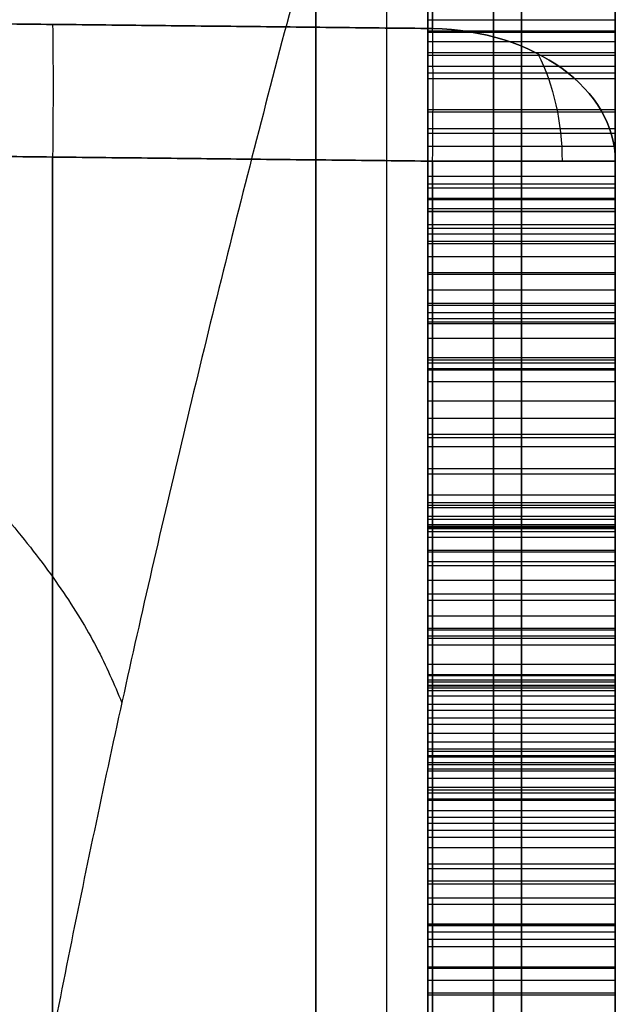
# Model space of a CAD drawing. Header units: centimetres. Extents: x -11 to 25.4, y -15 to 20.7.
# Tile 213 of 256: x 14.151 to 14.31, y -1.105 to -0.843. Entities that reach past the tile are written whole.
import ezdxf

# ---------------------------------------------------------------- set-up
doc = ezdxf.new("R2010")
doc.units = ezdxf.units.CM
doc.layers.add('Default', color=7, linetype='Continuous', true_color=0x000000)

msp = doc.modelspace()

# ---------------------------------------------------------------- linework, layer by layer
at = {"layer": 'Default'}
for p, q in [((14.31, -0.2487043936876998, 1.674132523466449), (14.31, -1.674132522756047, 0.2487043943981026)), ((14.310001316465, -0.4887854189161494, 2.433329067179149), (14.310001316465, -5.214912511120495, 7.159456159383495)), ((14.31, -1.196781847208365, 1.196781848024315), (14.31, -0.5645972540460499, 0.5645972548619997)), ((14.31, -0.9238776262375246, -0.6528200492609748), (14.31, -0.7706711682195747, -0.8060265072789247)), ((14.31, -0.7961219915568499, -0.6782708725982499), (14.31, -0.8984268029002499, -0.7805756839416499)), ((14.285, -0.8667072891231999, -0.5956497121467), (14.285, -0.8191907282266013, -0.6070586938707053)), ((14.285, -0.8570535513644, -0.809913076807), (14.285, -0.8214474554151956, -0.8214474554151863)), ((14.26, -0.8339195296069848, -0.8572441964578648), (14.26, -0.9750953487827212, -0.7160683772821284)), ((14.285, -0.8337340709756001, -0.8573042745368), (14.285, -0.8515371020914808, -0.8515371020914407)), ((14.285, -0.8374952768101, -0.6489334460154), (14.285, -0.8731013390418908, -0.6373991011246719)), ((14.31, -0.9452669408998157, -0.9775699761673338), (14.31, -0.840949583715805, -1.081887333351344)), ((14.31, -0.8429490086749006, -0.6013542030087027), (14.26, -0.8429490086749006, -0.6013542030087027)), ((14.31, -0.8459579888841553, -0.8872058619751), (14.26, -0.8459579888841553, -0.8872058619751)), ((14.285, -0.8457699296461, -0.8693401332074), (14.285, -0.8461460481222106, -0.9050715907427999)), ((14.285, -0.8515371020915, -0.8515371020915), (14.285, -0.8457699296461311, -0.8693401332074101)), ((14.285, -0.8461460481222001, -0.9050715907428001), (14.285, -0.8584326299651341, -0.9409284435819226)), ((14.31, -0.8486535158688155, -0.8604386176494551), (14.26, -0.8486535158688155, -0.8604386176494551)), ((14.31, -0.8522893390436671, -0.9230000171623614), (14.26, -0.8522893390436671, -0.9230000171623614)), ((14.31, -0.8552983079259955, -0.643166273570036), (14.26, -0.8552983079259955, -0.643166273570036)), ((14.285, -0.8866416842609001, -0.792360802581), (14.285, -0.8570535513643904, -0.8099130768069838)), ((14.285, -0.8584326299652, -0.9409284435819), (14.285, -0.8764864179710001, -0.9589822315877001)), ((14.31, -0.8674595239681, -0.9499553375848), (14.26, -0.8674595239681, -0.9499553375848)), ((14.285, -0.9024387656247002, -0.5960258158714), (14.285, -0.8667072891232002, -0.5956497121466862)), ((14.31, -0.8718476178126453, -0.8011369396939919), (14.26, -0.8718476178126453, -0.8011369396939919)), ((14.285, -0.8731013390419, -0.6373991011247), (14.285, -0.9148507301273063, -0.6437931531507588)), ((14.2613088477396, -0.8804866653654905, -0.1987249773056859), (14.05869115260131, -0.8782889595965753, -0.1934192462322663)), ((14.285, -0.8764864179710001, -0.9589822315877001), (14.285, -0.9183612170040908, -0.9772867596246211)), ((14.15999999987, -1.871061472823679, 0.1960721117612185), (14.15999999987, -0.8793878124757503, 0.1960721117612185)), ((14.15999999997, -0.8793878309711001, -0.196072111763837), (14.15999999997, -1.871061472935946, -0.196072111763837)), ((14.31, -0.8845730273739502, -0.5958377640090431), (14.26, -0.8845730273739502, -0.5958377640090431)), ((14.285, -0.9102119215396, -0.7687905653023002), (14.285, -0.8866416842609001, -0.7923608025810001)), ((14.285, -0.8939133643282, -0.9174835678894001), (14.285, -0.8876446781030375, -0.8876446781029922)), ((14.285, -0.887644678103, -0.8876446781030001), (14.285, -0.8931611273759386, -0.8460206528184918)), ((14.31, -0.8904029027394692, -0.8668326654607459), (14.26, -0.8904029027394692, -0.8668326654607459)), ((14.31, -0.8907790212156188, -0.9025641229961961), (14.26, -0.8907790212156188, -0.9025641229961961)), ((14.31, -0.8939760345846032, -0.6405961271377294), (14.26, -0.8939760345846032, -0.6405961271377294)), ((14.285, -0.893161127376, -0.8460206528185), (14.285, -0.9107134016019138, -0.8164325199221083)), ((14.285, -0.9059492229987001, -0.9295194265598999), (14.285, -0.8939133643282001, -0.9174835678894)), ((14.31, -0.8974238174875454, -0.9681344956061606), (14.26, -0.8974238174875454, -0.9681344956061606)), ((14.31, -0.89842680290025, -0.7805756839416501), (14.26, -0.89842680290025, -0.7805756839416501)), ((14.26, -0.9224985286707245, -0.8046473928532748), (14.26, -0.8984268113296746, -0.7805756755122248)), ((14.31, -0.8999312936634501, -0.92350149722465), (14.26, -0.8999312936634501, -0.92350149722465)), ((14.31, -1.041352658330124, -0.7820801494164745), (14.31, -0.8999313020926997, -0.9235015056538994)), ((14.31, -0.9019372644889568, -0.8312265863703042), (14.26, -0.9019372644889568, -0.8312265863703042)), ((14.285, -0.9443135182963, -0.6143303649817), (14.285, -0.9024387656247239, -0.5960258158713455)), ((14.285, -0.9357881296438, -0.9357881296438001), (14.285, -0.9059492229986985, -0.9295194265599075)), ((14.285, -0.9277642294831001, -0.7392023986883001), (14.285, -0.9102119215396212, -0.7687905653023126)), ((14.285, -0.9107134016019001, -0.8164325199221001), (14.285, -0.9342836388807, -0.7928622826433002)), ((14.285, -0.9148507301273, -0.6437931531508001), (14.285, -0.9329045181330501, -0.6618469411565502)), ((14.31, -0.9189880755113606, -0.7539964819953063), (14.26, -0.9189880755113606, -0.7539964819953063)), ((14.31, -0.9208686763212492, -0.9326537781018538), (14.26, -0.9208686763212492, -0.9326537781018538)), ((14.285, -0.9183612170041, -0.9772867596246), (14.285, -0.9540926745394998, -0.9776628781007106)), ((14.31, -0.9224985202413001, -0.8046474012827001), (14.26, -0.9224985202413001, -0.8046474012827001)), ((14.31, -0.923376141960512, -0.6051780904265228), (14.26, -0.923376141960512, -0.6051780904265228)), ((14.31, -0.9224985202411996, -0.8046474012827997), (14.31, -1.018785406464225, -0.9009342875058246)), ((14.31, -0.923877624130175, -0.6528200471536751), (14.26, -0.923877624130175, -0.6528200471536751)), ((14.285, -0.9392985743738, -0.7035963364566), (14.285, -0.9277642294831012, -0.7392023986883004)), ((14.31, -0.9335314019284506, -0.7213993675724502), (14.26, -0.9335314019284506, -0.7213993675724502)), ((14.285, -0.9329045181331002, -0.6618469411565), (14.285, -0.9392985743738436, -0.7035963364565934)), ((14.31, -0.9361015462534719, -0.6827216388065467), (14.26, -0.9361015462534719, -0.6827216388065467)), ((14.31, -0.9362269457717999, -0.9774748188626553), (14.26, -0.9362269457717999, -0.9774748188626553)), ((14.285, -0.9342836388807, -0.7928622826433), (14.285, -0.9638718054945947, -0.775309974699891)), ((14.285, -0.9774121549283, -0.9302716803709), (14.285, -0.9357881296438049, -0.9357881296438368)), ((14.285, -0.9623673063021, -0.6323841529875), (14.285, -0.9443135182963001, -0.6143303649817)), ((14.31, -0.9490777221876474, -0.7840861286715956), (14.26, -0.9490777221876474, -0.7840861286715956)), ((14.31, -0.9533404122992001, -0.6233572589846), (14.26, -0.9533404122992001, -0.6233572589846)), ((14.285, -0.9540926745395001, -0.9776628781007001), (14.285, -1.001609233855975, -0.9662538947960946)), ((14.31, -0.9566001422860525, -0.9330299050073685), (14.26, -0.9566001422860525, -0.9330299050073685)), ((14.285, -0.9806718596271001, -0.6742589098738), (14.285, -0.9623673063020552, -0.6323841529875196)), ((14.285, -0.9638718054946, -0.7753099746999), (14.285, -1.005495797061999, -0.7697935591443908)), ((14.285, -0.9693882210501, -0.7336859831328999), (14.285, -0.9751554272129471, -0.7158829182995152)), ((14.285, -0.9871912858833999, -0.7279187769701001), (14.285, -0.9693882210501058, -0.7336859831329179)), ((14.31, -0.9715195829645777, -0.6533215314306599), (14.26, -0.9715195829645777, -0.6533215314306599)), ((14.31, -0.9722718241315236, -0.7247844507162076), (14.26, -0.9722718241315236, -0.7247844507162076)), ((14.285, -0.9727733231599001, -0.4895836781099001), (14.285, -0.9791673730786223, -0.5313330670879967)), ((14.285, -0.9841823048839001, -0.4420671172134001), (14.285, -0.9727733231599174, -0.4895836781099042)), ((14.31, -0.9730992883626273, -0.9730992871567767), (14.31, -1.196781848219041, -1.19678184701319)), ((14.31, -0.9759703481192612, -0.5104583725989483), (14.26, -0.9759703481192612, -0.5104583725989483)), ((14.285, -0.9751554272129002, -0.7158829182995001), (14.285, -0.9806718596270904, -0.6742589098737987)), ((14.31, -0.9778509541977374, -0.9719583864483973), (14.26, -0.9778509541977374, -0.9719583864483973)), ((14.31, -0.9779136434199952, -0.6950709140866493), (14.26, -0.9779136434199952, -0.6950709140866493)), ((14.31, -0.9782897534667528, -0.730802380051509), (14.26, -0.9782897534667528, -0.730802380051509)), ((14.31, -0.9784778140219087, -0.4658253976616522), (14.26, -0.9784778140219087, -0.4658253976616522)), ((14.285, -1.007000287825, -0.9127194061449), (14.285, -0.9774121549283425, -0.9302716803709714)), ((14.285, -0.9791673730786, -0.5313330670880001), (14.285, -0.9974719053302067, -0.5732078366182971)), ((14.31, -0.9846838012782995, -0.7725517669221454), (14.26, -0.9846838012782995, -0.7725517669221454)), ((14.285, -1.007627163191, -0.4065863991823), (14.285, -0.9841823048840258, -0.4420671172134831)), ((14.31, -0.9883196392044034, -0.5522704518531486), (14.26, -0.9883196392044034, -0.5522704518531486)), ((14.285, -1.02292272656, -0.7282949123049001), (14.285, -0.9871912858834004, -0.7279187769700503)), ((14.31, -0.9922062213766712, -0.9214955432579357), (14.26, -0.9922062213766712, -0.9214955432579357)), ((14.31, -0.995904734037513, -0.4243267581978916), (14.26, -0.995904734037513, -0.4243267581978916)), ((14.285, -0.9974719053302, -0.5732078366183), (14.285, -1.0215436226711, -0.5972795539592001)), ((14.285, -1.001609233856, -0.9662538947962), (14.285, -1.037089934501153, -0.9428090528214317)), ((14.31, -1.0050570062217, -0.7281068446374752), (14.26, -1.0050570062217, -0.7281068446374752)), ((14.285, -1.005495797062, -0.7697935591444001), (14.285, -1.035334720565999, -0.776062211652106)), ((14.285, -1.030570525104, -0.8891491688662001), (14.285, -1.00700028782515, -0.9127194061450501)), ((14.31, -1.00950776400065, -0.5852436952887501), (14.26, -1.00950776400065, -0.5852436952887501)), ((14.285, -1.04298250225, -0.3712310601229), (14.285, -1.0076271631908, -0.4065863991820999)), ((14.285, -1.014522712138, -0.4959777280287), (14.285, -1.020164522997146, -0.4662641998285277)), ((14.285, -1.020791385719, -0.5258166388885), (14.285, -1.014522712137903, -0.4959777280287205)), ((14.31, -1.017343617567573, -0.4811209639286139), (14.26, -1.017343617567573, -0.4811209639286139)), ((14.31, -1.017657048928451, -0.5108971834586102), (14.26, -1.017657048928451, -0.5108971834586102)), ((14.31, -1.018785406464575, -0.9009342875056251), (14.26, -1.018785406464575, -0.9009342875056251)), ((14.26, -1.048875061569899, -0.9310239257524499), (14.26, -1.018785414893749, -0.9009342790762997)), ((14.31, -1.019349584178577, -0.9545314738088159), (14.26, -1.019349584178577, -0.9545314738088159)), ((14.31, -1.020415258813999, -0.7729278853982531), (14.26, -1.020415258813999, -0.7729278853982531)), ((14.285, -1.020164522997, -0.4662641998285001), (14.285, -1.037716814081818, -0.4366760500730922)), ((14.285, -1.032952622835, -0.5497629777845), (14.285, -1.020791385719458, -0.5258166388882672)), ((14.285, -1.021543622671, -0.5972795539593), (14.285, -1.063418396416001, -0.6155840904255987)), ((14.285, -1.058779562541, -0.7405815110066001), (14.285, -1.022922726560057, -0.7282949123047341)), ((14.31, -1.0253048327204, -0.3889087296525), (14.26, -1.0253048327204, -0.3889087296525)), ((14.31, -1.026872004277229, -0.5377898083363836), (14.26, -1.026872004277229, -0.5377898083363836)), ((14.26, -1.058340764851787, -0.4160520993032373), (14.26, -1.028251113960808, -0.3859624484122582)), ((14.31, -1.028940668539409, -0.4514701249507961), (14.26, -1.028940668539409, -0.4514701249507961)), ((14.285, -1.048122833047, -0.8595610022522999), (14.285, -1.030570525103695, -0.8891491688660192)), ((14.285, -1.044988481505, -0.5617988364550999), (14.285, -1.0329526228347, -0.5497629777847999)), ((14.285, -1.035334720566, -0.7760622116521), (14.285, -1.04737057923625, -0.7880980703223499)), ((14.31, -1.03897055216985, -0.5557809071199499), (14.26, -1.03897055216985, -0.5557809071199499)), ((14.285, -1.037089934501, -0.9428090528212), (14.285, -1.06066017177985, -0.91923881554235)), ((14.285, -1.037716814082, -0.4366760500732), (14.285, -1.07307215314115, -0.40132071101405)), ((14.31, -1.039346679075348, -0.8743550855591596), (14.26, -1.039346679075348, -0.8743550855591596)), ((14.31, -1.040851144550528, -0.734438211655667), (14.26, -1.040851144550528, -0.734438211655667)), ((14.31, -1.041352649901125, -0.782080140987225), (14.26, -1.041352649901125, -0.782080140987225)), ((14.31, -1.0424810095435, -0.6064318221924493), (14.26, -1.0424810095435, -0.6064318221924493)), ((14.285, -1.078463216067, -0.3477862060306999), (14.285, -1.042982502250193, -0.3712310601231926)), ((14.285, -1.06893482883, -0.5739600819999), (14.285, -1.044988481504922, -0.5617988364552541)), ((14.31, -1.048875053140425, -0.931023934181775), (14.26, -1.048875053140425, -0.931023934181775)), ((14.285, -1.047370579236, -0.7880980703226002), (14.285, -1.0536392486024, -0.8179370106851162)), ((14.285, -1.053639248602, -0.8179370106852), (14.285, -1.048122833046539, -0.8595610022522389)), ((14.31, -1.0505049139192, -0.8030175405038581), (14.26, -1.0505049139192, -0.8030175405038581)), ((14.31, -1.050881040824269, -0.8387490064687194), (14.26, -1.050881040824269, -0.8387490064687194)), ((14.31, -1.055394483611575, -0.418998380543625), (14.26, -1.055394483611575, -0.418998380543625)), ((14.31, -1.056961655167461, -0.567879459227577), (14.26, -1.056961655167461, -0.567879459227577)), ((14.285, -1.076833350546, -0.7586352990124), (14.285, -1.0587795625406, -0.7405815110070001)), ((14.31, -1.060722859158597, -0.3595086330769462), (14.26, -1.060722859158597, -0.3595086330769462)), ((14.285, -1.06066017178, -0.9192388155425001), (14.285, -1.084105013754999, -0.8837581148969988)), ((14.285, -1.063418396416, -0.6155840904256), (14.285, -1.105167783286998, -0.6219781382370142)), ((14.31, -1.0678064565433, -0.7496084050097), (14.26, -1.0678064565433, -0.7496084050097)), ((14.285, -1.098773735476, -0.5802287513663), (14.285, -1.06893482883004, -0.5739600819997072)), ((14.31, -1.072382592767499, -0.9014984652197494), (14.26, -1.072382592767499, -0.9014984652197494)), ((14.285, -1.073072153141, -0.4013207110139), (14.285, -1.102660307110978, -0.3837684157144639)), ((14.285, -1.095137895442, -0.8005100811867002), (14.285, -1.076833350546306, -0.7586352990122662)), ((14.285, -1.1259797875, -0.3363772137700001), (14.285, -1.078463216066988, -0.3477862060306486)), ((14.31, -1.08385428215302, -0.5770944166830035), (14.26, -1.08385428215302, -0.5770944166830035)), ((14.31, -1.084293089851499, -0.6187811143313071), (14.26, -1.084293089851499, -0.6187811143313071)), ((14.31, -1.085985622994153, -0.7795726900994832), (14.26, -1.085985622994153, -0.7795726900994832)), ((14.285, -1.084105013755, -0.883758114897), (14.285, -1.095514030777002, -0.8362415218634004)), ((14.31, -1.087866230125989, -0.3925445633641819), (14.26, -1.087866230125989, -0.3925445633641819)), ((14.31, -1.089809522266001, -0.8599998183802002), (14.26, -1.089809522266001, -0.8599998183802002)), ((14.31, -1.095325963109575, -0.8183758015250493), (14.26, -1.095325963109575, -0.8183758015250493)), ((14.285, -1.095514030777, -0.8362415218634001), (14.285, -1.095137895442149, -0.8005100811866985)), ((14.31, -1.18533561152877, -0.7375013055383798), (14.31, -1.095421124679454, -0.8274157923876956)), ((14.285, -1.128487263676, -0.5745869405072), (14.285, -1.098773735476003, -0.5802287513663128)), ((14.31, -1.102221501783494, -0.3420817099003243), (14.26, -1.102221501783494, -0.3420817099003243)), ((14.285, -1.102660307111, -0.3837684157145), (14.285, -1.132373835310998, -0.3781266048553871))]:
    msp.add_line(p, q, dxfattribs=at)
at = {"layer": 'Default', "extrusion": (-1, 0, 0)}
for centre, radius, start, end in [((1.668887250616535e-13, 6.750155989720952e-14, -14.31), 1.692505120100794, 8.449899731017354, 81.55010031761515), ((-6.426086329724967e-11, -5.92878635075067e-11, -14.23023033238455), 1.935314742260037, 7.555448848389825, 82.44455115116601)]:
    msp.add_arc(centre, radius, start, end, dxfattribs=at)
at = {"layer": 'Default', "extrusion": (1, 0, 0)}
for centre, radius, start, end in [((-1.077626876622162e-12, -9.902301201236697e-13, 14.31), 1.69250512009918, 188.4498996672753, 261.5501002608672), ((1.351136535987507e-10, 1.377108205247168e-10, 14.23023032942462), 1.935314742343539, 225.5318197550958, 262.4445511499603)]:
    msp.add_arc(centre, radius, start, end, dxfattribs=at)
at = {"layer": 'Default', "extrusion": (-0.9999999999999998, 6.342599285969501e-10, 2.132489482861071e-08)}
msp.add_arc((1.435887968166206e-08, 1.173336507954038e-07, -14.27752152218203), 1.897080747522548, 277.5554488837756, 314.4681836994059, dxfattribs=at)
at = {"layer": 'Default', "extrusion": (-0.9999999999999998, 2.162114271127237e-08, -2.867767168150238e-09)}
msp.add_arc((-1.213800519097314e-07, -1.609901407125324e-08, -14.27752152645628), 1.897080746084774, 7.555448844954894, 82.44458720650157, dxfattribs=at)
at = {"layer": 'Default', "extrusion": (0.9995985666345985, -0.01084220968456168, 0.0261754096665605)}
msp.add_arc((-0.7257719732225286, -0.1248667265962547, 14.16909462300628), 0.05000000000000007, 270.0162670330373, 315.000002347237, dxfattribs=at)
at = {"layer": 'Default', "extrusion": (-0.9995985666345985, 0.01084220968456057, 0.02617540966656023)}
msp.add_arc((0.7257719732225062, 0.1248667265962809, -14.16909462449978), 0.04999999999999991, 90.01624584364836, 134.9999956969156, dxfattribs=at)
at = {"layer": 'Default', "extrusion": (-0.9995985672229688, 0.01084219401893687, 0.02617539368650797)}
msp.add_arc((0.7257721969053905, 0.1248664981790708, -14.27033200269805), 0.05000000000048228, 90.01626704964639, 135.0000022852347, dxfattribs=at)
at = {"layer": 'Default', "extrusion": (2.214433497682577e-12, -0.7071067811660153, 0.7071067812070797)}
msp.add_arc((14.25999999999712, -0.798461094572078, 0.4467350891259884), 0.05000000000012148, 359.9999999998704, 88.49999999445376, dxfattribs=at)
at = {"layer": 'Default', "extrusion": (0.9995985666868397, -0.01084220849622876, 0.02617540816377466)}
msp.add_arc((-0.7257719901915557, -0.1248667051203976, 14.27033201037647), 0.05000000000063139, 270.016267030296, 315.0000023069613, dxfattribs=at)
at = {"layer": 'Default', "extrusion": (1.730367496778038e-11, -0.7071067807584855, -0.7071067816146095)}
msp.add_arc((14.25999999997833, 0.7984610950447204, 0.4467350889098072), 0.05000000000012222, 271.5000000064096, 9.119286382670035e-10, dxfattribs=at)
at = {"layer": 'Default', "extrusion": (0.6977904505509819, -1.978829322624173e-09, -0.7163019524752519)}
msp.add_arc((-0.8804866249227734, 10.04091988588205, 10.12864174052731), 0.04999999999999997, 55.10570360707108, 89.99999977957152, dxfattribs=at)
at = {"layer": 'Default', "extrusion": (-0.6977904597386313, 1.238330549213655e-09, -0.7163019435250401)}
msp.add_arc((0.8804866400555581, -10.0409197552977, -10.12864186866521), 0.05000000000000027, 235.1057032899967, 269.9999999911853, dxfattribs=at)
at = {"layer": 'Default', "extrusion": (0, -1, 0)}
for centre, radius, start, end in [((14.25999999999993, 0.2487078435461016, 0.8804866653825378), 0.05000000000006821, 271.5000000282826, 359.9999999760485), ((14.25999999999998, -0.2487078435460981, 0.8804866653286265), 0.05000000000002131, 1.143663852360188e-09, 88.49999962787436)]:
    msp.add_arc(centre, radius, start, end, dxfattribs=at)
at = {"layer": 'Default'}
for points, degree in [([(14.26130884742, -0.8451434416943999, 0.2133646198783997), (14.26130884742, -0.5292540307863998, 0.5292540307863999), (14.26130884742, -0.2133646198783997, 0.8451434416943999)], 2), ([(14.31, -0.8804866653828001, 0.2487078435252), (14.31, -0.56459725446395, 0.5645972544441), (14.31, -0.2487078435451, 0.8804866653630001)], 2), ([(14.26130884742, -0.3024260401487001, -0.7560820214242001), (14.26130884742, -0.57378474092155, -0.4847233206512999), (14.26130884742, -0.8451434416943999, -0.2133646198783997)], 2), ([(14.31, -0.3377692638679, -0.7914252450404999), (14.31, -0.60912796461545, -0.5200665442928), (14.31, -0.8804866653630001, -0.2487078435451)], 2), ([(14.24893177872, -5.214912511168, 7.159456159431), (14.24900733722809, -2.851851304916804, 4.796393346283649), (14.24908289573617, -0.4887900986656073, 2.433330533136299)], 2), ([(14.23014721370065, -0.8149167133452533, 2.740885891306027), (14.22314156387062, -0.8408181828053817, 2.739680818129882), (14.20981695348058, -0.8916802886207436, 2.736411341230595), (14.19187586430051, -0.9650413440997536, 2.72913601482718), (14.17588802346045, -1.03563105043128, 2.719654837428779), (14.16177920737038, -1.103566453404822, 2.708134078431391), (14.14947032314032, -1.168996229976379, 2.694718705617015), (14.13888398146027, -1.23208277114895, 2.679515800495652), (14.12995710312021, -1.292954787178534, 2.662623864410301), (14.12264262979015, -1.351659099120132, 2.644160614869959), (14.1168892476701, -1.408267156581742, 2.624216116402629), (14.11264900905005, -1.462841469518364, 2.602880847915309), (14.11079986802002, -1.49794008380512, 2.587776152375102), (14.11011321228, -1.515163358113, 2.580022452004)], 3), ([(14.2301472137, -5.224199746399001, 7.150168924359), (14.23014721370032, -3.019558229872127, 4.945527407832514), (14.23014721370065, -0.8149167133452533, 2.740885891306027)], 2), ([(14.26, -0.8191907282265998, -0.6070586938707), (14.26, -0.8429490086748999, -0.6013542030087), (14.26, -0.8667072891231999, -0.5956497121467)], 2), ([(14.31, -0.8667072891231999, -0.5956497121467), (14.31, -0.8429490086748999, -0.6013542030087), (14.31, -0.8191907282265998, -0.6070586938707)], 2), ([(14.26, -0.8570535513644, -0.809913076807), (14.26, -0.8392505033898, -0.8156802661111), (14.26, -0.8214474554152, -0.8214474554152)], 2), ([(14.31, -0.8570535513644, -0.809913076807), (14.31, -0.8392505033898, -0.8156802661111), (14.31, -0.8214474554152, -0.8214474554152)], 2), ([(14.26, -0.8515371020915, -0.8515371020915), (14.26, -0.8426355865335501, -0.8544206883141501), (14.26, -0.8337340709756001, -0.8573042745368)], 2), ([(14.31, -0.8337340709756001, -0.8573042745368), (14.31, -0.8426355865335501, -0.8544206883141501), (14.31, -0.8515371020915, -0.8515371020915)], 2), ([(14.26, -0.8374952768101, -0.6489334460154), (14.26, -0.8552983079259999, -0.6431662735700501), (14.26, -0.8731013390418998, -0.6373991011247)], 2), ([(14.31, -0.8374952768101, -0.6489334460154), (14.31, -0.8552983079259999, -0.6431662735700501), (14.31, -0.8731013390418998, -0.6373991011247)], 2), ([(14.05869114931, -0.8429457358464, 0.2080588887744), (14.159999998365, -0.8440445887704, 0.2107117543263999), (14.26130884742, -0.8451434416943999, 0.2133646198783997)], 2), ([(14.26130884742, -0.8451434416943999, -0.2133646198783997), (14.1600000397, -0.8440445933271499, -0.2107117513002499), (14.05869123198, -0.8429457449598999, -0.2080588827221)], 2), ([(14.26, -0.8457699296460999, -0.8693401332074), (14.285, -0.8457699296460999, -0.8693401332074), (14.31, -0.8457699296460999, -0.8693401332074)], 2), ([(14.26, -0.8461460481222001, -0.9050715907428), (14.26, -0.84595798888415, -0.8872058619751), (14.26, -0.8457699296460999, -0.8693401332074)], 2), ([(14.26, -0.8457699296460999, -0.8693401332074), (14.26, -0.8486535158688, -0.8604386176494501), (14.26, -0.8515371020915, -0.8515371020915)], 2), ([(14.26, -0.8461460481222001, -0.9050715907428), (14.285, -0.8461460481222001, -0.9050715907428), (14.31, -0.8461460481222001, -0.9050715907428)], 2), ([(14.26, -0.8584326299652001, -0.9409284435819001), (14.26, -0.8522893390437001, -0.92300001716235), (14.26, -0.8461460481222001, -0.9050715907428)], 2), ([(14.31, -0.8457699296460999, -0.8693401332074), (14.31, -0.84595798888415, -0.8872058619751), (14.31, -0.8461460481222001, -0.9050715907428)], 2), ([(14.31, -0.8515371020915, -0.8515371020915), (14.31, -0.8486535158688, -0.8604386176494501), (14.31, -0.8457699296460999, -0.8693401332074)], 2), ([(14.31, -0.8461460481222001, -0.9050715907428), (14.31, -0.8522893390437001, -0.92300001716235), (14.31, -0.8584326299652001, -0.9409284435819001)], 2), ([(14.26, -0.8515371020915, -0.8515371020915), (14.285, -0.8515371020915, -0.8515371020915), (14.31, -0.8515371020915, -0.8515371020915)], 2), ([(14.26, -0.8866416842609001, -0.792360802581), (14.26, -0.87184761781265, -0.801136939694), (14.26, -0.8570535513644, -0.809913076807)], 2), ([(14.31, -0.8570535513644, -0.809913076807), (14.285, -0.8570535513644, -0.809913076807), (14.26, -0.8570535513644, -0.809913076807)], 2), ([(14.31, -0.8866416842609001, -0.792360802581), (14.31, -0.87184761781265, -0.801136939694), (14.31, -0.8570535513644, -0.809913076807)], 2), ([(14.26, -0.8584326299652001, -0.9409284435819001), (14.285, -0.8584326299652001, -0.9409284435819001), (14.31, -0.8584326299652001, -0.9409284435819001)], 2), ([(14.26, -0.8764864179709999, -0.9589822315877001), (14.26, -0.8674595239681, -0.9499553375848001), (14.26, -0.8584326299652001, -0.9409284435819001)], 2), ([(14.31, -0.8584326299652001, -0.9409284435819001), (14.31, -0.8674595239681, -0.9499553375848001), (14.31, -0.8764864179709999, -0.9589822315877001)], 2), ([(14.26, -0.8667072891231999, -0.5956497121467), (14.285, -0.8667072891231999, -0.5956497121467), (14.31, -0.8667072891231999, -0.5956497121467)], 2), ([(14.26, -0.8667072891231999, -0.5956497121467), (14.26, -0.88457302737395, -0.59583776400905), (14.26, -0.9024387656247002, -0.5960258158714)], 2), ([(14.31, -0.9024387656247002, -0.5960258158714), (14.31, -0.88457302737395, -0.59583776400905), (14.31, -0.8667072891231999, -0.5956497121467)], 2), ([(14.31, -0.8731013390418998, -0.6373991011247), (14.285, -0.8731013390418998, -0.6373991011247), (14.26, -0.8731013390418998, -0.6373991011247)], 2), ([(14.26, -0.8731013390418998, -0.6373991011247), (14.26, -0.8939760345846, -0.64059612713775), (14.26, -0.9148507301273, -0.6437931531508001)], 2), ([(14.31, -0.8731013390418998, -0.6373991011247), (14.31, -0.8939760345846, -0.64059612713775), (14.31, -0.9148507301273, -0.6437931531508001)], 2), ([(14.26130884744, -0.8804866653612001, 0.1987249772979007), (14.15999999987, -0.8793878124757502, 0.1960721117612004), (14.0586911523, -0.8782889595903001, 0.1934192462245)], 2), ([(14.0586911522, -0.8782889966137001, -0.1934192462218), (14.15999999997, -0.8793878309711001, -0.1960721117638), (14.26130884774, -0.8804866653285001, -0.1987249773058)], 2), ([(14.26, -0.8764864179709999, -0.9589822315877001), (14.285, -0.8764864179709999, -0.9589822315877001), (14.31, -0.8764864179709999, -0.9589822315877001)], 2), ([(14.26, -0.9183612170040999, -0.9772867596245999), (14.26, -0.89742381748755, -0.96813449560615), (14.26, -0.8764864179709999, -0.9589822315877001)], 2), ([(14.31, -0.8764864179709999, -0.9589822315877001), (14.31, -0.89742381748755, -0.96813449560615), (14.31, -0.9183612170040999, -0.9772867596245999)], 2), ([(14.26130884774, -0.8804866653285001, -0.1987249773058), (14.26130884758, -1.27631736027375, -0.19872497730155), (14.26130884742, -1.672148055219, -0.1987249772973)], 2), ([(14.26130884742, -1.672148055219, 0.1987249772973), (14.26130884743, -1.2763173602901, 0.1987249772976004), (14.26130884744, -0.8804866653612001, 0.1987249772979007)], 2), ([(14.31, -0.8804866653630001, -0.2487078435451), (14.31, -1.2773095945, -0.2487061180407), (14.31, -1.674132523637, -0.2487043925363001)], 2), ([(14.31, -1.674132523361, 0.2487043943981), (14.31, -1.2773095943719, 0.24870611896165), (14.31, -0.8804866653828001, 0.2487078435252)], 2), ([(14.26, -0.9102119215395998, -0.7687905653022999), (14.26, -0.89842680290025, -0.78057568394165), (14.26, -0.8866416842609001, -0.792360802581)], 2), ([(14.31, -0.8866416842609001, -0.792360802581), (14.285, -0.8866416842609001, -0.792360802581), (14.26, -0.8866416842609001, -0.792360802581)], 2), ([(14.31, -0.9102119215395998, -0.7687905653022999), (14.31, -0.89842680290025, -0.78057568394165), (14.31, -0.8866416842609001, -0.792360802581)], 2), ([(14.26, -0.8939133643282, -0.9174835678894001), (14.26, -0.8907790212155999, -0.9025641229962), (14.26, -0.887644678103, -0.887644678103)], 2), ([(14.31, -0.887644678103, -0.887644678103), (14.285, -0.887644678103, -0.887644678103), (14.26, -0.887644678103, -0.887644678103)], 2), ([(14.26, -0.887644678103, -0.887644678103), (14.26, -0.8904029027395, -0.8668326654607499), (14.26, -0.8931611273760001, -0.8460206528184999)], 2), ([(14.31, -0.8939133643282, -0.9174835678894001), (14.31, -0.8907790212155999, -0.9025641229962), (14.31, -0.887644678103, -0.887644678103)], 2), ([(14.31, -0.887644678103, -0.887644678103), (14.31, -0.8904029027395, -0.8668326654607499), (14.31, -0.8931611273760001, -0.8460206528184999)], 2), ([(14.31, -0.8931611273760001, -0.8460206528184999), (14.285, -0.8931611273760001, -0.8460206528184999), (14.26, -0.8931611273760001, -0.8460206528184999)], 2), ([(14.26, -0.8931611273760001, -0.8460206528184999), (14.26, -0.9019372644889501, -0.8312265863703), (14.26, -0.9107134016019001, -0.8164325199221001)], 2), ([(14.26, -0.9059492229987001, -0.9295194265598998), (14.26, -0.89993129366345, -0.92350149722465), (14.26, -0.8939133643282, -0.9174835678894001)], 2), ([(14.31, -0.8939133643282, -0.9174835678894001), (14.285, -0.8939133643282, -0.9174835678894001), (14.26, -0.8939133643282, -0.9174835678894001)], 2), ([(14.31, -0.8931611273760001, -0.8460206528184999), (14.31, -0.9019372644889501, -0.8312265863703), (14.31, -0.9107134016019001, -0.8164325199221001)], 2), ([(14.31, -0.9059492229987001, -0.9295194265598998), (14.31, -0.89993129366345, -0.92350149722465), (14.31, -0.8939133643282, -0.9174835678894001)], 2), ([(14.26, -0.9024387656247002, -0.5960258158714), (14.285, -0.9024387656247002, -0.5960258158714), (14.31, -0.9024387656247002, -0.5960258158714)], 2), ([(14.26, -0.9024387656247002, -0.5960258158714), (14.26, -0.9233761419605, -0.60517809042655), (14.26, -0.9443135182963, -0.6143303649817)], 2), ([(14.31, -0.9443135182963, -0.6143303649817), (14.31, -0.9233761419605, -0.60517809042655), (14.31, -0.9024387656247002, -0.5960258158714)], 2), ([(14.26, -0.9357881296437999, -0.9357881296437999), (14.26, -0.9208686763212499, -0.9326537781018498), (14.26, -0.9059492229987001, -0.9295194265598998)], 2), ([(14.31, -0.9059492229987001, -0.9295194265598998), (14.285, -0.9059492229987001, -0.9295194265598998), (14.26, -0.9059492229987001, -0.9295194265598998)], 2), ([(14.31, -0.9357881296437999, -0.9357881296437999), (14.31, -0.9208686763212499, -0.9326537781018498), (14.31, -0.9059492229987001, -0.9295194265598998)], 2), ([(14.26, -0.9277642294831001, -0.7392023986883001), (14.26, -0.91898807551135, -0.7539964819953), (14.26, -0.9102119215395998, -0.7687905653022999)], 2), ([(14.31, -0.9102119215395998, -0.7687905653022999), (14.285, -0.9102119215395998, -0.7687905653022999), (14.26, -0.9102119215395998, -0.7687905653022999)], 2), ([(14.31, -0.9277642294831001, -0.7392023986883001), (14.31, -0.91898807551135, -0.7539964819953), (14.31, -0.9102119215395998, -0.7687905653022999)], 2), ([(14.26, -0.9107134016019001, -0.8164325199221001), (14.26, -0.9224985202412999, -0.8046474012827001), (14.26, -0.9342836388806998, -0.7928622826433)], 2), ([(14.31, -0.9107134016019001, -0.8164325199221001), (14.285, -0.9107134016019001, -0.8164325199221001), (14.26, -0.9107134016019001, -0.8164325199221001)], 2), ([(14.31, -0.9107134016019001, -0.8164325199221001), (14.31, -0.9224985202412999, -0.8046474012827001), (14.31, -0.9342836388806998, -0.7928622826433)], 2), ([(14.26, -0.9148507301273, -0.6437931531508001), (14.26, -0.9238776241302, -0.65282004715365), (14.26, -0.9329045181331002, -0.6618469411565)], 2), ([(14.31, -0.9148507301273, -0.6437931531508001), (14.285, -0.9148507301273, -0.6437931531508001), (14.26, -0.9148507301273, -0.6437931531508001)], 2), ([(14.31, -0.9148507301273, -0.6437931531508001), (14.31, -0.9238776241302, -0.65282004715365), (14.31, -0.9329045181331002, -0.6618469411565)], 2), ([(14.26, -0.9183612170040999, -0.9772867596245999), (14.285, -0.9183612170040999, -0.9772867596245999), (14.31, -0.9183612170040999, -0.9772867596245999)], 2), ([(14.26, -0.9540926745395, -0.9776628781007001), (14.26, -0.9362269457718, -0.97747481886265), (14.26, -0.9183612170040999, -0.9772867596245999)], 2), ([(14.31, -0.9183612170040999, -0.9772867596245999), (14.31, -0.9362269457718, -0.97747481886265), (14.31, -0.9540926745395, -0.9776628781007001)], 2), ([(14.26, -0.9392985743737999, -0.7035963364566), (14.26, -0.93353140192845, -0.72139936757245), (14.26, -0.9277642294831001, -0.7392023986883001)], 2), ([(14.31, -0.9277642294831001, -0.7392023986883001), (14.285, -0.9277642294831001, -0.7392023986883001), (14.26, -0.9277642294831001, -0.7392023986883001)], 2), ([(14.31, -0.9392985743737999, -0.7035963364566), (14.31, -0.93353140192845, -0.72139936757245), (14.31, -0.9277642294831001, -0.7392023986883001)], 2), ([(14.31, -0.9329045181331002, -0.6618469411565), (14.285, -0.9329045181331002, -0.6618469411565), (14.26, -0.9329045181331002, -0.6618469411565)], 2), ([(14.26, -0.9329045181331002, -0.6618469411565), (14.26, -0.9361015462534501, -0.68272163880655), (14.26, -0.9392985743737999, -0.7035963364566)], 2), ([(14.31, -0.9329045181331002, -0.6618469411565), (14.31, -0.9361015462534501, -0.68272163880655), (14.31, -0.9392985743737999, -0.7035963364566)], 2), ([(14.31, -0.9342836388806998, -0.7928622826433), (14.285, -0.9342836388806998, -0.7928622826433), (14.26, -0.9342836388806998, -0.7928622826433)], 2), ([(14.26, -0.9342836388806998, -0.7928622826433), (14.26, -0.9490777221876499, -0.7840861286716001), (14.26, -0.9638718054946, -0.7753099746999)], 2), ([(14.26, -0.9774121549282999, -0.9302716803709), (14.26, -0.95660014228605, -0.93302990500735), (14.26, -0.9357881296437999, -0.9357881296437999)], 2), ([(14.31, -0.9357881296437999, -0.9357881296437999), (14.285, -0.9357881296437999, -0.9357881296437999), (14.26, -0.9357881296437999, -0.9357881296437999)], 2), ([(14.31, -0.9342836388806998, -0.7928622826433), (14.31, -0.9490777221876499, -0.7840861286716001), (14.31, -0.9638718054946, -0.7753099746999)], 2), ([(14.31, -0.9774121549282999, -0.9302716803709), (14.31, -0.95660014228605, -0.93302990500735), (14.31, -0.9357881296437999, -0.9357881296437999)], 2), ([(14.31, -0.9392985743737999, -0.7035963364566), (14.285, -0.9392985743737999, -0.7035963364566), (14.26, -0.9392985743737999, -0.7035963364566)], 2), ([(14.26, -0.9443135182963, -0.6143303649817), (14.285, -0.9443135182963, -0.6143303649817), (14.31, -0.9443135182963, -0.6143303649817)], 2), ([(14.26, -0.9443135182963, -0.6143303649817), (14.26, -0.9533404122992, -0.6233572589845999), (14.26, -0.9623673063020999, -0.6323841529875)], 2), ([(14.31, -0.9623673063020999, -0.6323841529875), (14.31, -0.9533404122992, -0.6233572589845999), (14.31, -0.9443135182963, -0.6143303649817)], 2), ([(14.26, -0.9540926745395, -0.9776628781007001), (14.285, -0.9540926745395, -0.9776628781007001), (14.31, -0.9540926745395, -0.9776628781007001)], 2), ([(14.26, -1.001609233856, -0.9662538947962), (14.26, -0.97785095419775, -0.97195838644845), (14.26, -0.9540926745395, -0.9776628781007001)], 2), ([(14.31, -0.9540926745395, -0.9776628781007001), (14.31, -0.97785095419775, -0.97195838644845), (14.31, -1.001609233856, -0.9662538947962)], 2), ([(14.26, -0.9623673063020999, -0.6323841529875), (14.285, -0.9623673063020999, -0.6323841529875), (14.31, -0.9623673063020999, -0.6323841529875)], 2), ([(14.26, -0.9623673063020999, -0.6323841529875), (14.26, -0.9715195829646, -0.65332153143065), (14.26, -0.9806718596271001, -0.6742589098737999)], 2), ([(14.31, -0.9806718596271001, -0.6742589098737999), (14.31, -0.9715195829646, -0.65332153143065), (14.31, -0.9623673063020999, -0.6323841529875)], 2), ([(14.31, -0.9638718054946, -0.7753099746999), (14.285, -0.9638718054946, -0.7753099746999), (14.26, -0.9638718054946, -0.7753099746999)], 2), ([(14.26, -0.9638718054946, -0.7753099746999), (14.26, -0.9846838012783, -0.77255176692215), (14.26, -1.005495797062, -0.7697935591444)], 2), ([(14.31, -0.9638718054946, -0.7753099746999), (14.31, -0.9846838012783, -0.77255176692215), (14.31, -1.005495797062, -0.7697935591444)], 2), ([(14.26, -0.9693882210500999, -0.7336859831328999), (14.285, -0.9693882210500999, -0.7336859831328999), (14.31, -0.9693882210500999, -0.7336859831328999)], 2), ([(14.26, -0.9751554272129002, -0.7158829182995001), (14.26, -0.9722718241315, -0.7247844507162), (14.26, -0.9693882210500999, -0.7336859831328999)], 2), ([(14.26, -0.9693882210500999, -0.7336859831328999), (14.26, -0.9782897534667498, -0.7308023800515), (14.26, -0.9871912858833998, -0.7279187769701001)], 2), ([(14.31, -0.9693882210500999, -0.7336859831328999), (14.31, -0.9722718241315, -0.7247844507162), (14.31, -0.9751554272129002, -0.7158829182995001)], 2), ([(14.31, -0.9871912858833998, -0.7279187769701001), (14.31, -0.9782897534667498, -0.7308023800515), (14.31, -0.9693882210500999, -0.7336859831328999)], 2), ([(14.26, -0.9727733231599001, -0.4895836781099), (14.285, -0.9727733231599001, -0.4895836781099), (14.31, -0.9727733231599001, -0.4895836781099)], 2), ([(14.26, -0.9791673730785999, -0.531333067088), (14.26, -0.97597034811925, -0.51045837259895), (14.26, -0.9727733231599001, -0.4895836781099)], 2), ([(14.26, -0.9727733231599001, -0.4895836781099), (14.26, -0.9784778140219, -0.46582539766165), (14.26, -0.9841823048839, -0.4420671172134)], 2), ([(14.31, -0.9727733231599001, -0.4895836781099), (14.31, -0.97597034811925, -0.51045837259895), (14.31, -0.9791673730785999, -0.531333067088)], 2), ([(14.31, -0.9841823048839, -0.4420671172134), (14.31, -0.9784778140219, -0.46582539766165), (14.31, -0.9727733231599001, -0.4895836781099)], 2), ([(14.31, -0.9751554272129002, -0.7158829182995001), (14.285, -0.9751554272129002, -0.7158829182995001), (14.26, -0.9751554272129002, -0.7158829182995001)], 2), ([(14.26, -0.9806718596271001, -0.6742589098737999), (14.26, -0.9779136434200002, -0.69507091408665), (14.26, -0.9751554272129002, -0.7158829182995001)], 2), ([(14.31, -0.9751554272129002, -0.7158829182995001), (14.31, -0.9779136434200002, -0.69507091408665), (14.31, -0.9806718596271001, -0.6742589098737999)], 2), ([(14.26, -1.007000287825, -0.9127194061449), (14.26, -0.9922062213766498, -0.9214955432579), (14.26, -0.9774121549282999, -0.9302716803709)], 2), ([(14.31, -0.9774121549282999, -0.9302716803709), (14.285, -0.9774121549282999, -0.9302716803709), (14.26, -0.9774121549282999, -0.9302716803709)], 2), ([(14.31, -1.007000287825, -0.9127194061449), (14.31, -0.9922062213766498, -0.9214955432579), (14.31, -0.9774121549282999, -0.9302716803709)], 2), ([(14.26, -0.9791673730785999, -0.531333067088), (14.285, -0.9791673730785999, -0.531333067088), (14.31, -0.9791673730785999, -0.531333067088)], 2), ([(14.26, -0.9974719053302, -0.5732078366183), (14.26, -0.9883196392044, -0.55227045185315), (14.26, -0.9791673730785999, -0.531333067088)], 2), ([(14.26, -0.9806718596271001, -0.6742589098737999), (14.285, -0.9806718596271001, -0.6742589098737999), (14.31, -0.9806718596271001, -0.6742589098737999)], 2), ([(14.31, -0.9791673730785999, -0.531333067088), (14.31, -0.9883196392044, -0.55227045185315), (14.31, -0.9974719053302, -0.5732078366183)], 2), ([(14.26, -0.9841823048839, -0.4420671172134), (14.285, -0.9841823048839, -0.4420671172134), (14.31, -0.9841823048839, -0.4420671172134)], 2), ([(14.26, -0.9841823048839, -0.4420671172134), (14.26, -0.9959047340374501, -0.42432675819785), (14.26, -1.007627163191, -0.4065863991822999)], 2), ([(14.31, -1.007627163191, -0.4065863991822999), (14.31, -0.9959047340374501, -0.42432675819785), (14.31, -0.9841823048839, -0.4420671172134)], 2), ([(14.26, -0.9871912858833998, -0.7279187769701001), (14.285, -0.9871912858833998, -0.7279187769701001), (14.31, -0.9871912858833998, -0.7279187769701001)], 2), ([(14.26, -0.9871912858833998, -0.7279187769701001), (14.26, -1.0050570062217, -0.7281068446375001), (14.26, -1.02292272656, -0.7282949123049)], 2), ([(14.31, -1.02292272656, -0.7282949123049), (14.31, -1.0050570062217, -0.7281068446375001), (14.31, -0.9871912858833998, -0.7279187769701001)], 2), ([(14.26, -0.9974719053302, -0.5732078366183), (14.285, -0.9974719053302, -0.5732078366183), (14.31, -0.9974719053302, -0.5732078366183)], 2), ([(14.26, -1.021543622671, -0.5972795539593), (14.26, -1.0095077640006, -0.5852436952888), (14.26, -0.9974719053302, -0.5732078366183)], 2), ([(14.31, -0.9974719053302, -0.5732078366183), (14.31, -1.0095077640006, -0.5852436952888), (14.31, -1.021543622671, -0.5972795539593)], 2), ([(14.26, -1.001609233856, -0.9662538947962), (14.285, -1.001609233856, -0.9662538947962), (14.31, -1.001609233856, -0.9662538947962)], 2), ([(14.26, -1.037089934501, -0.9428090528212), (14.26, -1.0193495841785, -0.9545314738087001), (14.26, -1.001609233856, -0.9662538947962)], 2), ([(14.31, -1.001609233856, -0.9662538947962), (14.31, -1.0193495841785, -0.9545314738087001), (14.31, -1.037089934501, -0.9428090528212)], 2), ([(14.31, -1.005495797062, -0.7697935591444), (14.285, -1.005495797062, -0.7697935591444), (14.26, -1.005495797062, -0.7697935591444)], 2), ([(14.26, -1.005495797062, -0.7697935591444), (14.26, -1.020415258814, -0.77292788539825), (14.26, -1.035334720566, -0.7760622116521)], 2), ([(14.26, -1.030570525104, -0.8891491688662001), (14.26, -1.0187854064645, -0.90093428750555), (14.26, -1.007000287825, -0.9127194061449)], 2), ([(14.26, -1.007000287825, -0.9127194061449), (14.285, -1.007000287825, -0.9127194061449), (14.31, -1.007000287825, -0.9127194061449)], 2), ([(14.31, -1.005495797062, -0.7697935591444), (14.31, -1.020415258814, -0.77292788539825), (14.31, -1.035334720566, -0.7760622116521)], 2), ([(14.31, -1.030570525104, -0.8891491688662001), (14.31, -1.0187854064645, -0.90093428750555), (14.31, -1.007000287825, -0.9127194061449)], 2), ([(14.26, -1.007627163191, -0.4065863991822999), (14.285, -1.007627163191, -0.4065863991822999), (14.31, -1.007627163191, -0.4065863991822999)], 2), ([(14.26, -1.007627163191, -0.4065863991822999), (14.26, -1.0253048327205, -0.3889087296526), (14.26, -1.04298250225, -0.3712310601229)], 2), ([(14.31, -1.04298250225, -0.3712310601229), (14.31, -1.0253048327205, -0.3889087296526), (14.31, -1.007627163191, -0.4065863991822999)], 2), ([(14.26, -1.014522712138, -0.4959777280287), (14.285, -1.014522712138, -0.4959777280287), (14.31, -1.014522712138, -0.4959777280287)], 2), ([(14.26, -1.020164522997, -0.4662641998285), (14.26, -1.0173436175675, -0.4811209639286), (14.26, -1.014522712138, -0.4959777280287)], 2), ([(14.26, -1.014522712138, -0.4959777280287), (14.26, -1.0176570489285, -0.5108971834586), (14.26, -1.020791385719, -0.5258166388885)], 2), ([(14.31, -1.014522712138, -0.4959777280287), (14.31, -1.0173436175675, -0.4811209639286), (14.31, -1.020164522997, -0.4662641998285)], 2), ([(14.31, -1.020791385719, -0.5258166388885), (14.31, -1.0176570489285, -0.5108971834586), (14.31, -1.014522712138, -0.4959777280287)], 2), ([(14.26, -1.020164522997, -0.4662641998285), (14.285, -1.020164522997, -0.4662641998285), (14.31, -1.020164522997, -0.4662641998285)], 2), ([(14.26, -1.037716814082, -0.4366760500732), (14.26, -1.0289406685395, -0.45147012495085), (14.26, -1.020164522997, -0.4662641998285)], 2), ([(14.31, -1.020164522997, -0.4662641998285), (14.31, -1.0289406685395, -0.45147012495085), (14.31, -1.037716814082, -0.4366760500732)], 2), ([(14.26, -1.020791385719, -0.5258166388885), (14.285, -1.020791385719, -0.5258166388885), (14.31, -1.020791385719, -0.5258166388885)], 2), ([(14.26, -1.020791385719, -0.5258166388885), (14.26, -1.026872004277, -0.5377898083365), (14.26, -1.032952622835, -0.5497629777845)], 2), ([(14.26, -1.021543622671, -0.5972795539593), (14.285, -1.021543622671, -0.5972795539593), (14.31, -1.021543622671, -0.5972795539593)], 2), ([(14.26, -1.063418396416, -0.6155840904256), (14.26, -1.0424810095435, -0.6064318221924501), (14.26, -1.021543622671, -0.5972795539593)], 2), ([(14.26, -1.02292272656, -0.7282949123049), (14.285, -1.02292272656, -0.7282949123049), (14.31, -1.02292272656, -0.7282949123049)], 2), ([(14.26, -1.02292272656, -0.7282949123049), (14.26, -1.0408511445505, -0.73443821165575), (14.26, -1.058779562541, -0.7405815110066)], 2), ([(14.31, -1.032952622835, -0.5497629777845), (14.31, -1.026872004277, -0.5377898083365), (14.31, -1.020791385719, -0.5258166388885)], 2), ([(14.31, -1.021543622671, -0.5972795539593), (14.31, -1.0424810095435, -0.6064318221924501), (14.31, -1.063418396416, -0.6155840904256)], 2), ([(14.31, -1.058779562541, -0.7405815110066), (14.31, -1.0408511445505, -0.73443821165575), (14.31, -1.02292272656, -0.7282949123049)], 2), ([(14.26, -1.048122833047, -0.8595610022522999), (14.26, -1.0393466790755, -0.87435508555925), (14.26, -1.030570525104, -0.8891491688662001)], 2), ([(14.31, -1.030570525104, -0.8891491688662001), (14.285, -1.030570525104, -0.8891491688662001), (14.26, -1.030570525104, -0.8891491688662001)], 2), ([(14.31, -1.048122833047, -0.8595610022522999), (14.31, -1.0393466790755, -0.87435508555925), (14.31, -1.030570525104, -0.8891491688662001)], 2), ([(14.26, -1.032952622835, -0.5497629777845), (14.285, -1.032952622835, -0.5497629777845), (14.31, -1.032952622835, -0.5497629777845)], 2), ([(14.26, -1.032952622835, -0.5497629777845), (14.26, -1.03897055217, -0.5557809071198), (14.26, -1.044988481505, -0.5617988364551)], 2), ([(14.31, -1.044988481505, -0.5617988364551), (14.31, -1.03897055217, -0.5557809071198), (14.31, -1.032952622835, -0.5497629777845)], 2), ([(14.26, -1.035334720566, -0.7760622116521), (14.26, -1.041352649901, -0.7820801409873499), (14.26, -1.047370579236, -0.7880980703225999)], 2), ([(14.31, -1.035334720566, -0.7760622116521), (14.285, -1.035334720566, -0.7760622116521), (14.26, -1.035334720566, -0.7760622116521)], 2), ([(14.31, -1.035334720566, -0.7760622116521), (14.31, -1.041352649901, -0.7820801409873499), (14.31, -1.047370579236, -0.7880980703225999)], 2), ([(14.26, -1.037089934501, -0.9428090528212), (14.285, -1.037089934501, -0.9428090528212), (14.31, -1.037089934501, -0.9428090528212)], 2), ([(14.26, -1.06066017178, -0.9192388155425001), (14.26, -1.0488750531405, -0.93102393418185), (14.26, -1.037089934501, -0.9428090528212)], 2), ([(14.26, -1.037716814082, -0.4366760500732), (14.285, -1.037716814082, -0.4366760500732), (14.31, -1.037716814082, -0.4366760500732)], 2), ([(14.26, -1.073072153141, -0.4013207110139), (14.26, -1.0553944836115, -0.41899838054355), (14.26, -1.037716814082, -0.4366760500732)], 2), ([(14.31, -1.037089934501, -0.9428090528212), (14.31, -1.0488750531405, -0.93102393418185), (14.31, -1.06066017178, -0.9192388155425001)], 2), ([(14.31, -1.037716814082, -0.4366760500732), (14.31, -1.0553944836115, -0.41899838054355), (14.31, -1.073072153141, -0.4013207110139)], 2), ([(14.26, -1.04298250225, -0.3712310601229), (14.285, -1.04298250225, -0.3712310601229), (14.31, -1.04298250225, -0.3712310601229)], 2), ([(14.26, -1.04298250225, -0.3712310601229), (14.26, -1.0607228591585, -0.3595086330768), (14.26, -1.078463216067, -0.3477862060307)], 2), ([(14.31, -1.078463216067, -0.3477862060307), (14.31, -1.0607228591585, -0.3595086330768), (14.31, -1.04298250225, -0.3712310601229)], 2), ([(14.26, -1.044988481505, -0.5617988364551), (14.26, -1.0569616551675, -0.5678794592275), (14.26, -1.06893482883, -0.5739600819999)], 2), ([(14.31, -1.044988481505, -0.5617988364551), (14.285, -1.044988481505, -0.5617988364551), (14.26, -1.044988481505, -0.5617988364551)], 2), ([(14.31, -1.06893482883, -0.5739600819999), (14.31, -1.0569616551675, -0.5678794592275), (14.31, -1.044988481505, -0.5617988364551)], 2), ([(14.31, -1.047370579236, -0.7880980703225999), (14.285, -1.047370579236, -0.7880980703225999), (14.26, -1.047370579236, -0.7880980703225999)], 2), ([(14.26, -1.047370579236, -0.7880980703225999), (14.26, -1.050504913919, -0.8030175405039), (14.26, -1.053639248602, -0.8179370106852)], 2), ([(14.26, -1.053639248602, -0.8179370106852), (14.26, -1.0508810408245, -0.83874900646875), (14.26, -1.048122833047, -0.8595610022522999)], 2), ([(14.31, -1.048122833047, -0.8595610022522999), (14.285, -1.048122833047, -0.8595610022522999), (14.26, -1.048122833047, -0.8595610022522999)], 2), ([(14.31, -1.047370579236, -0.7880980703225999), (14.31, -1.050504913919, -0.8030175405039), (14.31, -1.053639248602, -0.8179370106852)], 2), ([(14.31, -1.053639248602, -0.8179370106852), (14.31, -1.0508810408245, -0.83874900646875), (14.31, -1.048122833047, -0.8595610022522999)], 2), ([(14.31, -1.053639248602, -0.8179370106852), (14.285, -1.053639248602, -0.8179370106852), (14.26, -1.053639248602, -0.8179370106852)], 2), ([(14.26, -1.058779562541, -0.7405815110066), (14.285, -1.058779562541, -0.7405815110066), (14.31, -1.058779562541, -0.7405815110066)], 2), ([(14.26, -1.058779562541, -0.7405815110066), (14.26, -1.0678064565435, -0.7496084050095), (14.26, -1.076833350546, -0.7586352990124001)], 2), ([(14.31, -1.076833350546, -0.7586352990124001), (14.31, -1.0678064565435, -0.7496084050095), (14.31, -1.058779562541, -0.7405815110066)], 2), ([(14.26, -1.06066017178, -0.9192388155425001), (14.285, -1.06066017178, -0.9192388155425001), (14.31, -1.06066017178, -0.9192388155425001)], 2), ([(14.26, -1.084105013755, -0.883758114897), (14.26, -1.0723825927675, -0.90149846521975), (14.26, -1.06066017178, -0.9192388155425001)], 2), ([(14.31, -1.06066017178, -0.9192388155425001), (14.31, -1.0723825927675, -0.90149846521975), (14.31, -1.084105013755, -0.883758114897)], 2), ([(14.26, -1.063418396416, -0.6155840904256), (14.285, -1.063418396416, -0.6155840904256), (14.31, -1.063418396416, -0.6155840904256)], 2), ([(14.26, -1.105167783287, -0.621978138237), (14.26, -1.0842930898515, -0.6187811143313), (14.26, -1.063418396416, -0.6155840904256)], 2), ([(14.31, -1.063418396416, -0.6155840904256), (14.31, -1.0842930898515, -0.6187811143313), (14.31, -1.105167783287, -0.621978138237)], 2), ([(14.26, -1.06893482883, -0.5739600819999), (14.285, -1.06893482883, -0.5739600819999), (14.31, -1.06893482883, -0.5739600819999)], 2), ([(14.26, -1.06893482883, -0.5739600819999), (14.26, -1.083854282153, -0.5770944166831), (14.26, -1.098773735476, -0.5802287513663)], 2), ([(14.31, -1.098773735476, -0.5802287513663), (14.31, -1.083854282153, -0.5770944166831), (14.31, -1.06893482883, -0.5739600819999)], 2), ([(14.26, -1.073072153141, -0.4013207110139), (14.285, -1.073072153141, -0.4013207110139), (14.31, -1.073072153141, -0.4013207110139)], 2), ([(14.26, -1.102660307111, -0.3837684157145), (14.26, -1.087866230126, -0.3925445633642), (14.26, -1.073072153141, -0.4013207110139)], 2), ([(14.31, -1.073072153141, -0.4013207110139), (14.31, -1.087866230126, -0.3925445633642), (14.31, -1.102660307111, -0.3837684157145)], 2), ([(14.26, -1.076833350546, -0.7586352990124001), (14.285, -1.076833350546, -0.7586352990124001), (14.31, -1.076833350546, -0.7586352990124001)], 2), ([(14.26, -1.076833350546, -0.7586352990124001), (14.26, -1.085985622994, -0.7795726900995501), (14.26, -1.095137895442, -0.8005100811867)], 2), ([(14.31, -1.095137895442, -0.8005100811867), (14.31, -1.085985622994, -0.7795726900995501), (14.31, -1.076833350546, -0.7586352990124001)], 2), ([(14.26, -1.078463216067, -0.3477862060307), (14.285, -1.078463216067, -0.3477862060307), (14.31, -1.078463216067, -0.3477862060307)], 2), ([(14.26, -1.078463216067, -0.3477862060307), (14.26, -1.1022215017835, -0.34208170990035), (14.26, -1.1259797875, -0.33637721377)], 2), ([(14.31, -1.1259797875, -0.33637721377), (14.31, -1.1022215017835, -0.34208170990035), (14.31, -1.078463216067, -0.3477862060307)], 2), ([(14.26, -1.084105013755, -0.883758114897), (14.285, -1.084105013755, -0.883758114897), (14.31, -1.084105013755, -0.883758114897)], 2), ([(14.26, -1.095514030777, -0.8362415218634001), (14.26, -1.089809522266, -0.8599998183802), (14.26, -1.084105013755, -0.883758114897)], 2), ([(14.31, -1.084105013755, -0.883758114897), (14.31, -1.089809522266, -0.8599998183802), (14.31, -1.095514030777, -0.8362415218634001)], 2), ([(14.26, -1.095137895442, -0.8005100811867), (14.285, -1.095137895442, -0.8005100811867), (14.31, -1.095137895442, -0.8005100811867)], 2), ([(14.26, -1.095137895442, -0.8005100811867), (14.26, -1.0953259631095, -0.81837580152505), (14.26, -1.095514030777, -0.8362415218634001)], 2), ([(14.26, -1.095514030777, -0.8362415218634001), (14.285, -1.095514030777, -0.8362415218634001), (14.31, -1.095514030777, -0.8362415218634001)], 2), ([(14.31, -1.095514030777, -0.8362415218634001), (14.31, -1.0953259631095, -0.81837580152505), (14.31, -1.095137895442, -0.8005100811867)], 2), ([(14.26, -1.098773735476, -0.5802287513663), (14.285, -1.098773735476, -0.5802287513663), (14.31, -1.098773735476, -0.5802287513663)], 2), ([(14.26, -1.098773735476, -0.5802287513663), (14.26, -1.113630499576, -0.57740784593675), (14.26, -1.128487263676, -0.5745869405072)], 2), ([(14.31, -1.128487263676, -0.5745869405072), (14.31, -1.113630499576, -0.57740784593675), (14.31, -1.098773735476, -0.5802287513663)], 2), ([(14.26, -1.102660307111, -0.3837684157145), (14.285, -1.102660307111, -0.3837684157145), (14.31, -1.102660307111, -0.3837684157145)], 2), ([(14.26, -1.132373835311, -0.3781266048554), (14.26, -1.117517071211, -0.38094751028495), (14.26, -1.102660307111, -0.3837684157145)], 2), ([(14.31, -1.102660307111, -0.3837684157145), (14.31, -1.117517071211, -0.38094751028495), (14.31, -1.132373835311, -0.3781266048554)], 2)]:
    msp.add_open_spline(points, degree=degree, dxfattribs=at)
msp.add_rational_spline([(13.40641908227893, -0.6428328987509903, 2.103988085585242), (13.8152094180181, -0.7365394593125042, 2.075357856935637), (14.12730158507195, -0.8890682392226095, 2.318574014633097), (14.17847194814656, -1.02480422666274, 2.720861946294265)], [1.16912074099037, 0.9613750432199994, 0.9450234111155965, 1.120065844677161], degree=3, dxfattribs=at)

doc.saveas('drawing.dxf')
